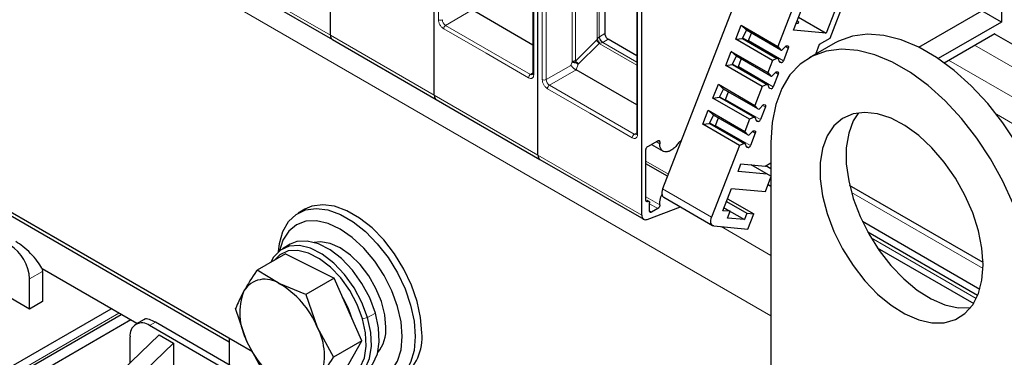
# Model space of a CAD drawing. Header units: millimetres. Extents: x 5 to 418, y 2 to 292.
# Tile 29 of 56: x 241 to 270, y 114 to 124. Entities that reach past the tile are written whole.
import ezdxf

# ---------------------------------------------------------------- set-up
doc = ezdxf.new("R2010")
doc.units = ezdxf.units.MM

msp = doc.modelspace()

# ---------------------------------------------------------------- linework, layer by layer
at = {"color": 7, "linetype": 'Continuous', "lineweight": 18}
for p, q in [((262.9395, 115.1844), (229.6584, 134.3972)), ((253.3323, 123.7355), (253.3323, 129.3023)), ((256.0853, 127.8076), (256.0853, 122.1463)), ((256.3305, 122.0047), (256.3305, 127.5715)), ((256.4436, 122.0047), (256.4436, 127.5714)), ((257.1966, 126.5004), (257.1962, 122.5157)), ((257.2908, 126.5228), (257.2908, 122.5382)), ((259.0835, 126.0768), (259.0835, 120.4155)), ((257.9189, 125.8997), (257.9189, 123.1613)), ((257.9755, 123.2372), (257.9755, 125.8508)), ((247.2135, 125.0167), (250.2116, 123.2859)), ((254.3089, 124.0163), (253.5397, 123.5722)), ((254.7088, 122.7667), (253.4832, 123.4742)), ((255.991, 122.1571), (253.5397, 123.5722)), ((250.2116, 123.2859), (253.2098, 121.5551)), ((257.9755, 123.2372), (257.9847, 123.2429)), ((258.1406, 123.3329), (257.9847, 123.2429)), ((257.8895, 123.1369), (257.2908, 122.5382)), ((257.9711, 123.0527), (257.3724, 122.454)), ((257.9189, 123.1613), (257.8895, 123.1369)), ((257.9914, 123.0565), (257.9711, 123.0527)), ((259.06, 122.424), (257.9711, 123.0527)), ((258.2349, 123.1696), (258.079, 123.0796)), ((259.06, 122.5133), (258.079, 123.0796)), ((262.2887, 123.1341), (263.2975, 122.5517)), ((263.4389, 122.9162), (263.3591, 122.9623)), ((275.3846, 119.2124), (268.8227, 123.0006)), ((255.9345, 122.0591), (254.7088, 122.7667)), ((257.1584, 122.4174), (256.4436, 122.0047)), ((257.1962, 122.5157), (257.1584, 122.4174)), ((257.3724, 122.454), (257.3071, 122.2855)), ((261.9964, 122.3808), (263.0052, 121.7984)), ((263.1818, 122.5242), (263.2331, 122.4946)), ((275.0075, 118.5592), (268.0684, 122.5651)), ((256.0619, 122.198), (255.991, 122.1571)), ((257.3071, 122.2855), (256.5379, 121.8414)), ((263.1466, 122.1629), (263.0669, 122.209)), ((258.9892, 120.4263), (256.5379, 121.8414)), ((262.8895, 121.771), (262.9408, 121.7413)), ((253.2098, 121.5551), (256.2079, 119.8244)), ((257.707, 121.0359), (256.4813, 121.7435)), ((261.6287, 121.4331), (262.6375, 120.8507)), ((262.779, 121.2152), (262.6992, 121.2613)), ((258.9326, 120.3284), (257.707, 121.0359)), ((274.2331, 118.2442), (269.4535, 121.0034)), ((261.3365, 120.6798), (262.3453, 120.0974)), ((262.5218, 120.8233), (262.5731, 120.7936)), ((259.06, 120.4672), (258.9892, 120.4263)), ((262.4867, 120.4619), (262.4069, 120.508)), ((259.7246, 120.1541), (259.6208, 120.214)), ((259.7246, 120.2086), (259.668, 120.2412)), ((262.2296, 120.07), (262.2809, 120.0403)), ((256.2079, 119.8244), (259.206, 118.0936)), ((259.975, 119.277), (259.3272, 119.651)), ((262.9395, 119.1034), (262.912, 119.1193)), ((259.81, 118.8518), (261.2242, 118.0354)), ((269.0659, 116.5466), (265.2662, 118.7401)), ((259.3272, 118.6171), (259.7261, 118.3868)), ((259.3272, 118.5154), (259.3797, 118.4851)), ((259.6698, 118.2826), (259.4323, 118.4196)), ((259.4323, 118.2108), (259.4889, 118.1781)), ((262.9395, 116.9262), (261.4958, 117.7597)), ((268.8708, 115.6793), (265.8297, 117.4349)), ((241.896, 116.467), (241.5189, 116.2493)), ((244.1023, 115.2586), (240.8024, 113.3536)), ((251.5108, 115.2639), (251.2845, 115.1333)), ((244.9885, 114.8996), (245.1582, 114.9975)), ((251.1394, 115.0966), (251.2845, 115.1333))]:
    msp.add_line(p, q, dxfattribs=at)
at = {"color": 7, "linetype": 'Continuous', "lineweight": 25}
for p, q in [((250.2116, 123.2859), (250.2116, 131.8246)), ((250.2116, 123.2859), (250.2116, 131.8246)), ((253.2098, 121.5551), (253.2098, 130.0938)), ((253.2098, 121.5551), (253.2098, 130.0938)), ((256.2079, 119.8244), (256.2079, 128.363)), ((256.2079, 119.8244), (256.2079, 128.363)), ((256.0619, 127.8403), (256.0619, 122.1789)), ((259.206, 118.0936), (259.206, 126.6322)), ((259.06, 126.1095), (259.06, 120.4481)), ((262.6032, 126.0511), (259.81, 118.8518)), ((264.6488, 123.204), (265.7919, 126.1502)), ((258.1406, 125.8476), (258.1406, 123.3329)), ((264.0174, 125.2347), (263.1361, 122.9631)), ((269.5958, 125.1824), (269.5958, 123.6646)), ((247.2687, 124.8946), (250.2669, 123.1638)), ((263.5879, 123.4309), (263.8283, 124.0506)), ((256.0619, 123.0043), (254.3089, 124.0163)), ((263.7344, 123.8084), (264.5351, 123.3462)), ((264.7755, 123.9659), (264.5351, 123.3462)), ((267.2125, 122.9419), (269.0301, 123.9912)), ((269.5958, 123.6646), (269.0301, 123.9912)), ((261.9226, 123.1706), (262.0789, 123.5734)), ((262.0789, 123.5734), (263.1361, 122.9631)), ((262.2316, 123.4323), (262.0789, 123.5734)), ((269.5958, 123.6646), (267.774, 122.6129)), ((261.9226, 123.1706), (262.1122, 123.1959)), ((262.1122, 123.1959), (262.2316, 123.4323)), ((262.1122, 123.1959), (263.1122, 122.6186)), ((262.1143, 123.2), (262.1361, 123.198)), ((262.1361, 123.198), (263.1449, 122.6157)), ((263.2228, 122.8601), (262.2316, 123.4323)), ((262.2887, 123.1341), (262.3728, 123.3508)), ((264.5351, 123.3462), (263.5879, 123.4309)), ((264.344, 123.028), (264.6488, 123.204)), ((267.9446, 122.4937), (269.4072, 123.338)), ((275.9503, 119.539), (269.3884, 123.3271)), ((269.4072, 123.3162), (269.4072, 123.338)), ((250.2669, 123.1638), (253.265, 121.4331)), ((259.06, 122.6933), (258.2349, 123.1696)), ((262.9798, 122.5603), (261.9226, 123.1706)), ((263.1361, 122.9631), (263.2228, 122.8601)), ((263.2555, 122.8572), (263.3808, 122.9843)), ((263.4389, 122.9162), (263.2975, 122.5517)), ((263.3808, 122.9843), (263.4217, 122.9806)), ((264.7986, 123.0699), (264.0443, 122.6345)), ((264.2338, 122.7439), (264.344, 123.028)), ((247.9639, 114.14), (232.8553, 122.8621)), ((261.6304, 122.4173), (261.7866, 122.8201)), ((261.7866, 122.8201), (262.8438, 122.2098)), ((261.9393, 122.679), (261.7866, 122.8201)), ((261.8199, 122.4426), (261.9393, 122.679)), ((262.9306, 122.1068), (261.9393, 122.679)), ((263.1122, 122.6186), (262.9798, 122.5603)), ((263.1449, 122.6157), (263.1122, 122.6186)), ((263.1923, 122.4983), (263.1449, 122.6157)), ((263.2228, 122.8601), (263.2555, 122.8572)), ((261.6304, 122.4173), (261.8199, 122.4426)), ((262.6875, 121.807), (261.6304, 122.4173)), ((261.8199, 122.4426), (262.82, 121.8653)), ((261.822, 122.4467), (261.8438, 122.4447)), ((261.8438, 122.4447), (262.8526, 121.8624)), ((261.9964, 122.3808), (262.0805, 122.5975)), ((262.9798, 122.5603), (262.8438, 122.2098)), ((263.2331, 122.4946), (263.1923, 122.4983)), ((259.06, 121.2735), (257.3071, 122.2855)), ((262.8438, 122.2098), (262.9306, 122.1068)), ((262.9306, 122.1068), (262.9632, 122.1039)), ((262.9632, 122.1039), (263.0886, 122.231)), ((263.1466, 122.1629), (263.0052, 121.7984)), ((263.0886, 122.231), (263.1294, 122.2273)), ((261.2627, 121.4696), (261.4189, 121.8724)), ((261.4189, 121.8724), (262.4761, 121.2621)), ((261.5717, 121.7313), (261.4189, 121.8724)), ((262.6875, 121.807), (262.4761, 121.2621)), ((262.82, 121.8653), (262.6875, 121.807)), ((262.8526, 121.8624), (262.82, 121.8653)), ((262.9, 121.745), (262.8526, 121.8624)), ((261.2627, 121.4696), (261.4523, 121.4949)), ((262.3198, 120.8594), (261.2627, 121.4696)), ((261.4523, 121.4949), (261.5717, 121.7313)), ((261.4523, 121.4949), (262.4523, 120.9176)), ((261.4543, 121.499), (261.4761, 121.497)), ((261.4761, 121.497), (262.4849, 120.9147)), ((262.5629, 121.1591), (261.5717, 121.7313)), ((261.6287, 121.4331), (261.7128, 121.6499)), ((262.9408, 121.7413), (262.9, 121.745)), ((253.265, 121.4331), (256.2631, 119.7023)), ((262.4761, 121.2621), (262.5629, 121.1591)), ((262.5955, 121.1562), (262.7209, 121.2833)), ((262.779, 121.2152), (262.6375, 120.8507)), ((262.7209, 121.2833), (262.7617, 121.2796)), ((260.9704, 120.7163), (261.1267, 121.1191)), ((261.1267, 121.1191), (262.1838, 120.5088)), ((261.2794, 120.978), (261.1267, 121.1191)), ((261.16, 120.7416), (261.2794, 120.978)), ((262.2706, 120.4058), (261.2794, 120.978)), ((262.4523, 120.9176), (262.3198, 120.8594)), ((262.4849, 120.9147), (262.4523, 120.9176)), ((262.5323, 120.7973), (262.4849, 120.9147)), ((262.5629, 121.1591), (262.5955, 121.1562)), ((260.9704, 120.7163), (261.16, 120.7416)), ((262.0276, 120.1061), (260.9704, 120.7163)), ((261.16, 120.7416), (262.16, 120.1643)), ((261.1621, 120.7457), (261.1838, 120.7437)), ((261.1838, 120.7437), (262.1927, 120.1614)), ((261.3365, 120.6798), (261.4205, 120.8966)), ((262.3198, 120.8594), (262.1838, 120.5088)), ((262.5731, 120.7936), (262.5323, 120.7973)), ((262.1838, 120.5088), (262.2706, 120.4058)), ((262.2706, 120.4058), (262.3033, 120.4029)), ((262.3033, 120.4029), (262.4286, 120.53)), ((262.4867, 120.4619), (262.3453, 120.0974)), ((262.4286, 120.53), (262.4694, 120.5263)), ((259.3836, 120.077), (259.668, 120.2412)), ((259.4841, 120.1351), (259.8212, 119.9405)), ((259.7246, 120.2086), (259.7246, 120.1541)), ((260.3075, 120.2185), (260.3561, 120.2466)), ((262.0276, 120.1061), (261.2242, 118.0354)), ((262.16, 120.1643), (262.0276, 120.1061)), ((262.1927, 120.1614), (262.16, 120.1643)), ((262.24, 120.044), (262.1927, 120.1614)), ((262.9395, 120.1927), (262.9395, 104.9506)), ((259.3272, 118.5145), (259.3272, 119.9847)), ((262.2809, 120.0403), (262.24, 120.044)), ((256.2631, 119.7023), (259.2613, 117.9715)), ((259.95, 119.2128), (259.3272, 119.5723)), ((261.9877, 119.35), (262.0725, 119.5687)), ((262.0725, 119.5687), (262.7698, 119.5063)), ((262.9395, 119.2124), (262.3681, 119.5422)), ((262.7698, 119.5063), (262.9395, 119.6043)), ((262.9395, 119.4301), (262.7887, 119.5172)), ((262.832, 119.2745), (261.9877, 119.35)), ((262.7789, 118.7764), (262.9395, 119.1904)), ((262.8548, 118.9719), (262.9395, 118.923)), ((269.067, 116.7263), (265.2121, 118.9517)), ((247.2889, 114.4206), (239.5579, 118.8836)), ((261.5493, 118.22), (261.7991, 118.864)), ((261.7991, 118.864), (262.7789, 118.7764)), ((259.4157, 118.4869), (259.3611, 118.5185)), ((259.4323, 118.2108), (259.4323, 118.4503)), ((259.8399, 118.6062), (261.2542, 117.7898)), ((261.6524, 118.4858), (262.2419, 118.1455)), ((261.6834, 118.5659), (262.4427, 118.1276)), ((249.4717, 118.2614), (249.2831, 118.1526)), ((259.3618, 117.9691), (260.3221, 118.3279)), ((259.6698, 118.2826), (259.4889, 118.1781)), ((261.7567, 118.2015), (261.5493, 118.22)), ((261.5813, 118.3027), (261.7567, 118.2015)), ((261.5817, 118.3036), (262.1712, 117.9633)), ((261.6813, 118.0071), (261.7567, 118.2015)), ((262.2419, 118.1455), (262.1712, 117.9633)), ((262.2419, 118.1455), (262.4427, 118.1276)), ((262.273, 117.6902), (262.4427, 118.1276)), ((261.2932, 117.7778), (262.273, 117.6902)), ((262.1712, 117.9633), (261.6813, 118.0071)), ((268.9734, 115.9469), (265.5796, 117.9061)), ((268.9096, 115.7659), (265.7371, 117.5974)), ((249.0508, 117.2487), (248.8245, 117.118)), ((248.9103, 116.9732), (248.0931, 116.5014)), ((248.9103, 116.9732), (250.322, 116.2733)), ((266.0092, 117.1509), (268.7956, 115.5423)), ((269.0663, 116.7513), (269.0408, 116.7414)), ((241.8768, 116.5559), (241.8959, 116.4795)), ((244.622, 114.9585), (241.8804, 116.5412)), ((241.896, 116.467), (241.896, 115.596)), ((248.7299, 116.1117), (248.0931, 116.5014)), ((241.5189, 115.3783), (241.5189, 116.2493)), ((249.5048, 115.8016), (248.7299, 116.1117)), ((250.322, 116.2733), (249.5048, 115.8016)), ((251.1142, 114.4618), (250.322, 116.2733)), ((241.5189, 115.3783), (240.6798, 115.8627)), ((249.5048, 115.8016), (249.8319, 114.8559)), ((241.896, 115.596), (241.5189, 115.3783)), ((240.7582, 113.2559), (244.1648, 115.2225)), ((240.8024, 113.6148), (243.876, 115.3892)), ((247.8006, 114.444), (247.4735, 115.3897)), ((244.4417, 115.0627), (241.3681, 113.2883)), ((244.826, 115.0763), (244.5885, 114.9392)), ((257.7164, 107.7478), (245.1582, 114.9975)), ((257.5467, 107.6499), (244.9885, 114.8996)), ((249.8319, 114.8559), (250.297, 113.99)), ((241.5858, 111.0954), (245.2619, 114.6329)), ((245.6767, 114.3934), (242.0007, 110.8559)), ((244.4228, 113.8254), (244.4228, 114.5729)), ((245.2619, 114.6329), (245.6767, 114.3934)), ((245.6767, 114.3934), (245.6767, 112.978)), ((247.2889, 114.5297), (247.2889, 113.7675)), ((248.2658, 113.5781), (247.8006, 114.444)), ((251.1142, 114.4618), (250.297, 113.99)), ((250.4947, 113.35), (251.1142, 114.4618))]:
    msp.add_line(p, q, dxfattribs=at)
at = {"color": 7, "linetype": 'Continuous', "lineweight": 25, "flags": 128}
for points in [[(263.6639, 123.6269), (263.7213, 123.6322), (263.74, 123.6615), (263.7001, 123.7113), (263.6975, 123.7134)], [(271.2363, 116.2739), (271.2011, 116.8872), (271.0964, 117.5296), (270.924, 118.1891), (270.6872, 118.8536), (270.3904, 119.5105), (270.0391, 120.1477), (269.6398, 120.7533), (269.2, 121.316), (268.7279, 121.8254), (268.2323, 122.2718), (267.7224, 122.6472), (267.2077, 122.9443), (266.6977, 123.1577), (266.2021, 123.2835), (265.73, 123.3192), (265.2902, 123.2643), (264.891, 123.1197), (264.7986, 123.0699)], [(262.2793, 123.1153), (262.2833, 123.1223), (262.2887, 123.1341)], [(263.4217, 122.9806), (263.4292, 122.9787), (263.4355, 122.9746), (263.4404, 122.9684), (263.4436, 122.9603), (263.4451, 122.9506), (263.4448, 122.9398), (263.4427, 122.9281), (263.4389, 122.9162)], [(270.482, 115.8385), (270.4469, 116.4518), (270.3422, 117.0941), (270.1698, 117.7537), (269.933, 118.4182), (269.6362, 119.0751), (269.2848, 119.7123), (268.8856, 120.3179), (268.4458, 120.8806), (267.9737, 121.3899), (267.4781, 121.8364), (266.9681, 122.2117), (266.4534, 122.5089), (265.9435, 122.7223), (265.4479, 122.8481), (264.9758, 122.8838), (264.536, 122.8289), (264.1367, 122.6843), (263.7854, 122.4527), (263.4886, 122.1384), (263.2518, 121.7474), (263.0794, 121.2869), (262.9747, 120.7654), (262.9395, 120.1927)], [(261.987, 122.362), (261.991, 122.369), (261.9964, 122.3808)], [(263.1294, 122.2273), (263.1369, 122.2255), (263.1432, 122.2213), (263.1481, 122.2151), (263.1514, 122.207), (263.1529, 122.1973), (263.1526, 122.1865), (263.1505, 122.1749), (263.1466, 122.1629)], [(261.6193, 121.4144), (261.6233, 121.4213), (261.6287, 121.4331)], [(262.7617, 121.2796), (262.7692, 121.2778), (262.7755, 121.2736), (262.7804, 121.2674), (262.7837, 121.2593), (262.7852, 121.2496), (262.7849, 121.2388), (262.7828, 121.2272), (262.779, 121.2152)], [(269.0678, 116.6549), (269.0339, 117.1344), (268.9332, 117.6394), (268.7685, 118.1551), (268.5446, 118.6668), (268.268, 119.1598), (267.9466, 119.6199), (267.5896, 120.0338), (267.2074, 120.3896), (266.8108, 120.6772), (266.4114, 120.8882), (266.0206, 121.0165), (265.6496, 121.0585), (265.3092, 121.013), (265.0091, 120.8812), (264.758, 120.667), (264.563, 120.3766), (264.4298, 120.0182), (264.3622, 119.6022), (264.3622, 119.1405), (264.4298, 118.6465), (264.563, 118.1343), (264.758, 117.6188), (265.0091, 117.1146), (265.3092, 116.6364), (265.6496, 116.1978), (266.0206, 115.8115), (266.4114, 115.4886), (266.8108, 115.2385), (267.2074, 115.0682), (267.5896, 114.9827), (267.9466, 114.9845), (268.268, 115.0734), (268.5446, 115.247), (268.7685, 115.5003), (268.9332, 115.8259), (269.0339, 116.2145), (269.0678, 116.6549)], [(265.4646, 121.0452), (265.3172, 120.812), (265.1841, 120.4536), (265.1165, 120.0376), (265.1165, 119.5759), (265.1841, 119.0819), (265.3172, 118.5698), (265.5122, 118.0542), (265.7634, 117.55), (266.0635, 117.0718), (266.4039, 116.6332), (266.7748, 116.2469), (267.1656, 115.9241), (267.5651, 115.6739), (267.9616, 115.5036), (268.3439, 115.4181), (268.7008, 115.4199), (268.7112, 115.4213)], [(261.3271, 120.6611), (261.3311, 120.668), (261.3365, 120.6798)], [(262.4694, 120.5263), (262.4769, 120.5245), (262.4833, 120.5203), (262.4881, 120.5141), (262.4914, 120.506), (262.4929, 120.4963), (262.4926, 120.4855), (262.4905, 120.4739), (262.4867, 120.4619)], [(259.81, 118.8518), (259.7947, 118.8041), (259.7863, 118.7577), (259.7851, 118.7143), (259.7911, 118.6757), (259.8041, 118.6433), (259.8237, 118.6183), (259.8399, 118.6062)], [(252.8515, 114.6935), (252.8178, 115.1331), (252.7178, 115.5966), (252.5549, 116.0683), (252.3348, 116.5321), (252.0647, 116.9722), (251.7541, 117.3737), (251.4134, 117.7227), (251.0543, 118.0076), (250.6889, 118.2185), (250.3298, 118.3483), (249.9891, 118.3926), (249.6784, 118.3498), (249.4717, 118.2614)], [(248.7084, 117.0345), (248.7368, 117.2713), (248.8368, 117.6193), (248.9997, 117.903), (249.2199, 118.1126), (249.4899, 118.241), (249.8005, 118.2837), (250.1412, 118.2395), (250.5003, 118.1097), (250.8657, 117.8987), (251.2249, 117.6139), (251.5655, 117.2648), (251.8762, 116.8634), (252.1462, 116.4233), (252.3664, 115.9595), (252.5292, 115.4878), (252.6292, 115.0242), (252.6629, 114.5847)], [(252.2858, 114.5847), (252.2514, 115.0081), (252.1494, 115.455), (251.9839, 115.9082), (251.7611, 116.3503), (251.4897, 116.7642), (251.18, 117.1342), (250.8439, 117.4459), (250.4945, 117.6874), (250.145, 117.8494), (249.809, 117.9256), (249.4993, 117.9133), (249.2278, 117.8127), (249.005, 117.6279), (248.8395, 117.3658), (248.7428, 117.063)], [(261.2932, 117.7778), (261.2631, 117.7853), (261.2379, 117.8019), (261.2184, 117.8268), (261.2053, 117.8593), (261.1993, 117.8979), (261.2005, 117.9413), (261.2089, 117.9877), (261.2242, 118.0354)], [(251.2845, 115.1333), (251.121, 115.569), (250.8958, 115.9898), (250.6202, 116.3745), (250.3081, 116.7038), (249.9751, 116.9612), (249.6378, 117.1339), (249.3132, 117.2131), (249.0177, 117.1949), (248.7659, 117.0802), (248.5705, 116.8748), (248.4933, 116.7325)], [(251.5108, 115.2639), (251.3473, 115.6996), (251.1221, 116.1204), (250.8465, 116.5051), (250.5344, 116.8344), (250.2013, 117.0919), (249.8641, 117.2645), (249.5395, 117.3437), (249.2439, 117.3256), (249.0508, 117.2487)], [(251.8144, 114.8568), (251.7813, 115.2151), (251.6837, 115.5936), (251.5264, 115.9734), (251.3174, 116.3354), (251.0672, 116.6614), (250.7882, 116.9352), (250.4945, 117.143), (250.2008, 117.2743), (249.9218, 117.3227), (249.741, 117.3052)], [(251.1394, 115.0966), (250.9841, 115.5105), (250.7701, 115.9103), (250.5083, 116.2757), (250.2118, 116.5886), (249.8954, 116.8331), (249.575, 116.9972), (249.2667, 117.0724), (248.9859, 117.0552), (248.7467, 116.9462), (248.5851, 116.7855)], [(251.1839, 113.5535), (251.2425, 113.5913), (251.4379, 113.7967), (251.567, 114.0826), (251.6235, 114.4346), (251.6044, 114.8351), (251.5108, 115.2639)], [(250.4582, 113.3289), (250.4689, 113.3278), (250.7645, 113.346), (251.0163, 113.4607), (251.2116, 113.6661), (251.3408, 113.952), (251.3972, 114.304), (251.3781, 114.7045), (251.2845, 115.1333)], [(250.5106, 113.3785), (250.6454, 113.3987), (250.8846, 113.5076), (251.0702, 113.7028), (251.1929, 113.9744), (251.2465, 114.3088), (251.2284, 114.6892), (251.1394, 115.0966)], [(252.6629, 114.5847), (252.6292, 114.184), (252.5292, 113.8359), (252.3664, 113.5523), (252.1462, 113.3427), (251.8762, 113.2143), (251.5655, 113.1716), (251.2249, 113.2158), (250.8657, 113.3456), (250.8273, 113.3641)], [(250.8692, 113.3797), (251.18, 113.3119), (251.4897, 113.3243), (251.7611, 113.4249), (251.9839, 113.6097), (252.1494, 113.8718), (252.2514, 114.201), (252.2858, 114.5847)]]:
    msp.add_lwpolyline(points, dxfattribs=at)
at = {"color": 7, "linetype": 'Continuous', "lineweight": 18}
for centre, radius, start, end in [((253.3889, 123.8447), 0.123, 242.60967, 297.39033), ((253.6502, 123.7448), 0.2049, 182.60548, 237.39452), ((253.606, 123.4687), 0.1229, 122.60547, 177.39448), ((258.1894, 123.2522), 0.2049, 182.60548, 237.39452), ((257.731, 122.9018), 0.2836, 32.15308, 56.03604), ((258.1185, 123.0113), 0.0789, 120.0195, 122.96734), ((256.0573, 122.0536), 0.1229, 122.60548, 177.39452), ((256.0302, 122.2118), 0.0673, 234.43194, 293.74071), ((256.1019, 122.1829), 0.0402, 185.69479, 245.6253), ((256.387, 122.1139), 0.123, 242.60967, 297.39033), ((256.6483, 122.0141), 0.2049, 182.60548, 237.39452), ((256.6041, 121.7379), 0.1229, 122.60547, 177.39448), ((259.0554, 120.3228), 0.1229, 122.60548, 177.39452), ((259.0283, 120.4811), 0.0673, 234.43194, 293.74071), ((259.1001, 120.4521), 0.0402, 185.69479, 245.6253)]:
    msp.add_arc(centre, radius, start, end, dxfattribs=at)
at = {"color": 7, "linetype": 'Continuous', "lineweight": 25}
for centre, radius, start, end in [((263.2213, 122.5728), 0.0791, 278.60067, 344.5265), ((262.929, 121.8195), 0.0791, 278.60067, 344.5265), ((262.5613, 120.8718), 0.0791, 278.60067, 344.5265), ((262.269, 120.1185), 0.0791, 278.60067, 344.5265), ((240.2908, 116.1934), 1.2294, 2.60548, 57.39452), ((241.1309, 116.4669), 0.7652, 0.00224, 0.94293), ((248.3202, 115.5247), 0.7158, 55.08745, 147.83833), ((247.4676, 113.8925), 2.553, 22.17037, 60.36806), ((249.3351, 115.2681), 1.7417, 158.52539, 208.23615), ((248.3698, 114.387), 2.5675, 15.93369, 31.30636), ((244.7676, 114.6288), 0.3494, 50.79671, 189.21404), ((248.2974, 114.0319), 1.7417, 338.52539, 28.23615), ((250.7653, 114.7896), 1.0512, 320.63643, 3.66367), ((251.465, 114.5486), 1.394, 305.34553, 5.96665), ((250.1649, 115.4075), 2.553, 202.17037, 240.36806)]:
    msp.add_arc(centre, radius, start, end, dxfattribs=at)
at = {"color": 7, "linetype": 'Continuous', "lineweight": 18}
for points, knots in [([(253.4832, 123.4742), (253.4642, 123.4875), (253.4349, 123.508), (253.3998, 123.55), (253.3758, 123.5864), (253.3563, 123.6254), (253.3375, 123.6768), (253.3343, 123.7125), (253.3323, 123.7355)], [0, 0, 0, 0, 0.23944297, 0.36950744, 0.49999981, 0.63006447, 0.76055703, 1, 1, 1, 1]), ([(257.9189, 123.1613), (257.9281, 123.1773), (257.9404, 123.1988), (257.9604, 123.223), (257.9695, 123.2323), (257.9736, 123.2356), (257.9755, 123.2372)], [0, 0, 0, 0, 0.6183097, 0.8312477, 0.919594, 1, 1, 1, 1]), ([(257.9189, 123.1613), (257.9264, 123.1537), (257.9413, 123.1384), (257.9617, 123.1109), (257.9791, 123.083), (257.9874, 123.0651), (257.9914, 123.0565)], [0, 0, 0, 0, 0.2601416, 0.5186855, 0.7674541, 1, 1, 1, 1]), ([(258.0756, 123.0775), (258.0736, 123.0763), (258.0694, 123.0738), (258.0581, 123.0692), (258.0303, 123.0612), (258.0079, 123.0585), (257.9914, 123.0565)], [0, 0, 0, 0, 0.0844437, 0.1755676, 0.3932383, 1, 1, 1, 1]), ([(256.0853, 122.1463), (256.0833, 122.1255), (256.0802, 122.0935), (256.0614, 122.0638), (256.0419, 122.0473), (256.0179, 122.0386), (255.9828, 122.0372), (255.9534, 122.0505), (255.9345, 122.0591)], [0, 0, 0, 0, 0.239443, 0.3695074, 0.4999998, 0.6300645, 0.760557, 1, 1, 1, 1]), ([(256.4813, 121.7435), (256.4623, 121.7568), (256.4331, 121.7773), (256.3979, 121.8192), (256.3739, 121.8556), (256.3544, 121.8946), (256.3356, 121.946), (256.3325, 121.9817), (256.3305, 122.0047)], [0, 0, 0, 0, 0.239443, 0.3695074, 0.4999998, 0.6300645, 0.760557, 1, 1, 1, 1]), ([(259.0835, 120.4155), (259.0814, 120.3947), (259.0783, 120.3627), (259.0595, 120.333), (259.04, 120.3165), (259.016, 120.3078), (258.9809, 120.3064), (258.9516, 120.3197), (258.9326, 120.3284)], [0, 0, 0, 0, 0.239443, 0.3695074, 0.4999998, 0.6300645, 0.760557, 1, 1, 1, 1])]:
    msp.add_open_spline(points, degree=3, knots=knots, dxfattribs=at)
at = {"color": 7, "linetype": 'Continuous', "lineweight": 25}
for points, knots in [([(250.2116, 123.2859), (250.2141, 123.2623), (250.219, 123.2151), (250.2425, 123.1752), (250.264, 123.168), (250.2682, 123.1665)], [0, 0, 0, 0, 0.4445871, 0.8891742, 1, 1, 1, 1]), ([(250.2116, 123.2859), (250.2141, 123.2623), (250.219, 123.2151), (250.2425, 123.1752), (250.264, 123.168), (250.2682, 123.1665)], [0, 0, 0, 0, 0.4445871, 0.8891742, 1, 1, 1, 1]), ([(257.1584, 122.4174), (257.1672, 122.406), (257.1844, 122.384), (257.219, 122.3509), (257.2479, 122.3267), (257.269, 122.3105), (257.2891, 122.2964), (257.3011, 122.2891), (257.3071, 122.2855)], [0, 0, 0, 0, 0.2766998, 0.5377684, 0.6616305, 0.7792865, 0.8917061, 1, 1, 1, 1]), ([(257.2908, 122.5382), (257.282, 122.538), (257.2645, 122.5374), (257.2393, 122.5328), (257.2158, 122.5258), (257.2028, 122.5191), (257.1962, 122.5157)], [0, 0, 0, 0, 0.25, 0.5, 0.75, 1, 1, 1, 1]), ([(257.1962, 122.5157), (257.2084, 122.514), (257.2326, 122.5105), (257.2814, 122.4954), (257.3316, 122.4757), (257.3588, 122.4612), (257.3724, 122.454)], [0, 0, 0, 0, 0.25, 0.5, 0.75, 1, 1, 1, 1]), ([(256.0615, 122.1793), (256.0616, 122.1773), (256.0621, 122.1681), (256.0597, 122.1574), (256.0566, 122.1497), (256.0566, 122.1499), (256.0566, 122.1499)], [0, 0, 0, 0, 0.089774, 0.4190315, 0.7546737, 1, 1, 1, 1]), ([(253.2098, 121.5551), (253.2122, 121.5315), (253.2171, 121.4843), (253.2406, 121.4444), (253.2621, 121.4372), (253.2664, 121.4358)], [0, 0, 0, 0, 0.4445871, 0.8891742, 1, 1, 1, 1]), ([(253.2098, 121.5551), (253.2122, 121.5315), (253.2171, 121.4843), (253.2406, 121.4444), (253.2621, 121.4372), (253.2664, 121.4358)], [0, 0, 0, 0, 0.4445871, 0.8891742, 1, 1, 1, 1]), ([(259.0597, 120.4485), (259.0598, 120.4465), (259.0603, 120.4373), (259.0579, 120.4266), (259.0547, 120.4189), (259.0547, 120.4191), (259.0547, 120.4192)], [0, 0, 0, 0, 0.089774, 0.4190315, 0.7546737, 1, 1, 1, 1]), ([(256.2079, 119.8244), (256.2103, 119.8007), (256.2153, 119.7535), (256.2388, 119.7136), (256.2602, 119.7064), (256.2645, 119.705)], [0, 0, 0, 0, 0.4445871, 0.8891742, 1, 1, 1, 1]), ([(256.2079, 119.8244), (256.2103, 119.8007), (256.2153, 119.7535), (256.2388, 119.7136), (256.2602, 119.7064), (256.2645, 119.705)], [0, 0, 0, 0, 0.4445871, 0.8891742, 1, 1, 1, 1]), ([(259.7261, 118.3868), (259.7253, 118.4148), (259.7236, 118.471), (259.7429, 118.5651), (259.7657, 118.6389), (259.7864, 118.6785), (259.7909, 118.6873)], [0, 0, 0, 0, 0.3045138, 0.6090276, 0.9135415, 1, 1, 1, 1]), ([(241.8768, 116.5559), (241.8358, 116.6234), (241.752, 116.7615), (241.5556, 116.9863), (241.3327, 117.1917), (241.1909, 117.2832), (241.1229, 117.327)], [0, 0, 0, 0, 0.2500078, 0.511325, 0.7657616, 1, 1, 1, 1]), ([(248.0931, 116.5014), (248.0885, 116.4949), (247.9442, 116.2873), (247.8274, 116.0934), (247.7143, 115.9057)], [0, 0, 0, 0, 0.031485, 1, 1, 1, 1]), ([(247.7143, 115.9057), (247.6436, 115.7694), (247.5499, 115.5889), (247.4886, 115.4289), (247.4735, 115.3897)], [0, 0, 0, 0, 0.7546767, 1, 1, 1, 1]), ([(245.1582, 114.9975), (245.0967, 115.0279), (244.9686, 115.0914), (244.8572, 115.1059), (244.8344, 115.0745), (244.8306, 115.0692)], [0, 0, 0, 0, 0.43443602, 0.90633301, 1, 1, 1, 1]), ([(250.297, 113.99), (250.2925, 113.9834), (250.1481, 113.7758), (250.0313, 113.582), (249.9182, 113.3943)], [0, 0, 0, 0, 0.031485, 1, 1, 1, 1])]:
    msp.add_open_spline(points, degree=3, knots=knots, dxfattribs=at)
at = {"color": 7, "linetype": 'Continuous', "lineweight": 18}
msp.add_open_spline([(258.0756, 123.0775), (258.0631, 123.0862), (258.0382, 123.1036), (258.0057, 123.146), (257.982, 123.1934), (257.9777, 123.2226), (257.9755, 123.2372)], degree=3, dxfattribs=at)
at = {"color": 7, "linetype": 'Continuous', "lineweight": 25}
for points in [[(258.1406, 123.3329), (258.1421, 123.3178), (258.1449, 123.2876), (258.1667, 123.2391), (258.1979, 123.1959), (258.2226, 123.1784), (258.2349, 123.1696)], [(257.2908, 122.5382), (257.2986, 122.5326), (257.3143, 122.5214), (257.3366, 122.5004), (257.3568, 122.4776), (257.3672, 122.4618), (257.3724, 122.454)], [(259.3272, 119.9847), (259.3286, 119.9935), (259.3312, 120.011), (259.3445, 120.0383), (259.3625, 120.0623), (259.3766, 120.0721), (259.3836, 120.077)], [(259.668, 120.2412), (259.6754, 120.2445), (259.6902, 120.2511), (259.7089, 120.2468), (259.722, 120.2328), (259.7237, 120.2166), (259.7246, 120.2086)], [(260.2705, 120.1812), (260.2451, 120.145), (260.1942, 120.0727), (260.1018, 119.9898), (260.0069, 119.9347), (259.9155, 119.9131), (259.8354, 119.9262), (259.7735, 119.9736), (259.7324, 120.0499), (259.7272, 120.1194), (259.7246, 120.1541)], [(260.2705, 120.1812), (260.2761, 120.189), (260.2872, 120.2045), (260.3007, 120.2138), (260.3075, 120.2185)], [(259.3797, 118.4851), (259.373, 118.4826), (259.3598, 118.4776), (259.3431, 118.4818), (259.331, 118.4938), (259.3285, 118.5076), (259.3272, 118.5145)], [(259.3797, 118.4851), (259.3867, 118.4877), (259.4007, 118.4929), (259.418, 118.4876), (259.43, 118.4735), (259.4315, 118.458), (259.4323, 118.4503)], [(259.7261, 118.3868), (259.7263, 118.3823), (259.7266, 118.3734), (259.7239, 118.3584), (259.719, 118.3431), (259.712, 118.328), (259.7032, 118.3138), (259.6929, 118.3011), (259.6816, 118.2902), (259.6737, 118.2851), (259.6698, 118.2826)], [(259.206, 118.0936), (259.2083, 118.0695), (259.2127, 118.0214), (259.2475, 117.975), (259.2981, 117.9531), (259.3406, 117.9638), (259.3618, 117.9691)], [(259.4889, 118.1781), (259.4815, 118.1748), (259.4666, 118.1682), (259.4479, 118.1726), (259.4348, 118.1866), (259.4331, 118.2027), (259.4323, 118.2108)]]:
    msp.add_open_spline(points, degree=3, dxfattribs=at)

doc.saveas('drawing.dxf')
